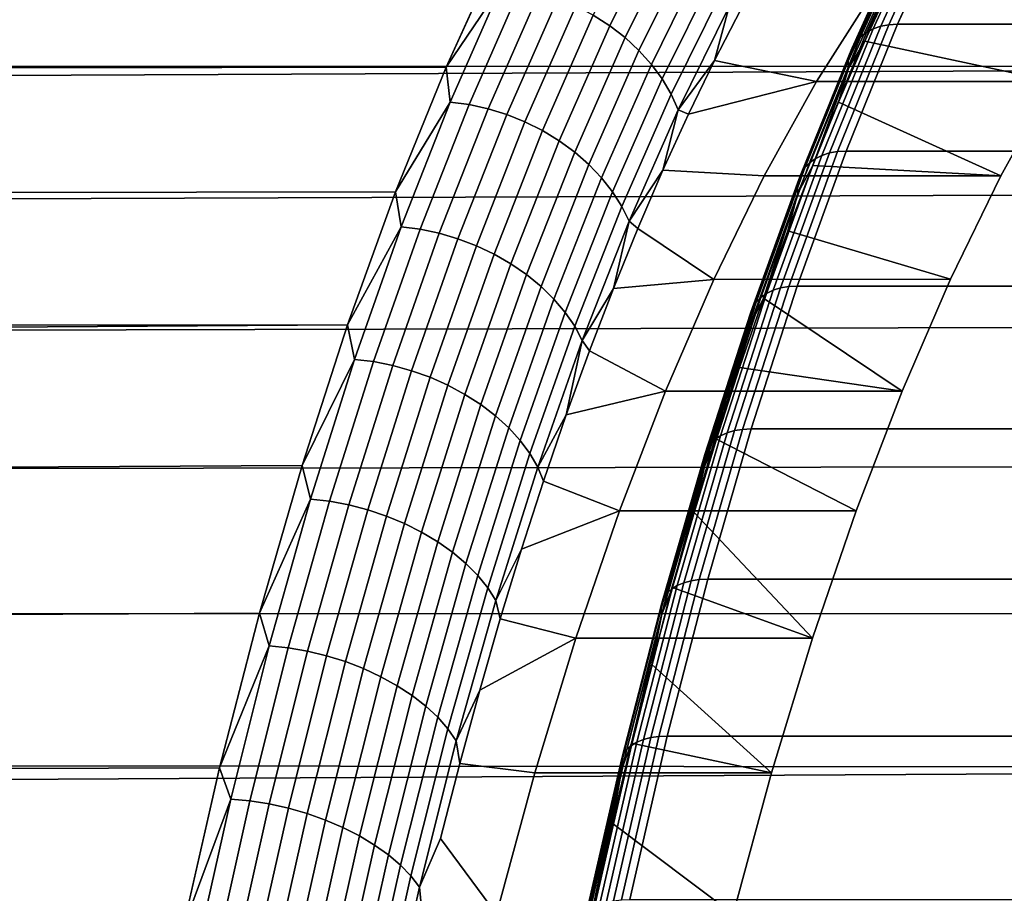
# Model space of a CAD drawing. Header units: metres. Extents: x -22 to 244, y -22 to 22.
# Tile 124 of 146: x 103.32 to 107.82, y 8.54 to 12.53. Entities that reach past the tile are written whole.
import ezdxf

# ---------------------------------------------------------------- set-up
doc = ezdxf.new("R2010")
doc.units = ezdxf.units.M
doc.layers.add('solid_10_151_113_XXX', color=7, linetype='CONTINUOUS')

msp = doc.modelspace()

# ---------------------------------------------------------------- linework, layer by layer
at = {"layer": 'solid_10_151_113_XXX'}
for points in [[(106.182983, 13.039585, 179.648819), (105.941727, 12.550482, 180.311661), (106.0168, 12.502305, 180.3013), (106.257133, 12.989531, 179.641006)], [(107.254295, 12.499878, 181.580872), (107.499374, 13.039142, 180.907532), (107.464592, 13.026965, 180.885681), (107.219742, 12.488205, 181.558395)], [(107.291718, 12.506959, 181.60051), (107.536934, 13.046528, 180.926788), (107.499374, 13.039142, 180.907532), (107.254295, 12.499878, 181.580872)], [(107.536934, 13.046528, 180.926788), (107.291718, 12.506959, 181.60051), (107.330841, 12.509304, 181.61673), (107.576103, 13.048974, 180.942886)], [(234.810516, 13.049058, 227.252304), (107.576103, 13.048974, 180.942886), (107.330841, 12.509304, 181.61673), (234.565262, 12.509411, 227.926132)], [(107.188759, 12.472178, 181.533508), (107.433289, 13.010247, 180.861664), (107.406113, 12.989328, 180.835983), (107.161972, 12.452125, 181.506744)], [(107.219742, 12.488205, 181.558395), (107.464592, 13.026965, 180.885681), (107.433289, 13.010247, 180.861664), (107.188759, 12.472178, 181.533508)], [(106.257133, 12.989531, 179.641006), (106.0168, 12.502305, 180.3013), (106.086624, 12.44838, 180.284531), (106.32592, 12.933504, 179.62709)], [(107.139946, 12.428452, 181.478638), (107.383621, 12.964635, 180.809143), (107.366264, 12.936671, 180.781708), (107.123108, 12.401646, 181.449768)], [(107.161972, 12.452125, 181.506744), (107.406113, 12.989328, 180.835983), (107.383621, 12.964635, 180.809143), (107.139946, 12.428452, 181.478638)], [(106.32592, 12.933504, 179.62709), (106.086624, 12.44838, 180.284531), (106.150322, 12.389387, 180.261581), (106.388481, 12.872212, 179.607239)], [(107.111824, 12.372251, 181.4207), (107.354393, 12.906008, 180.754242), (107.348259, 12.87327, 180.727295), (107.1063, 12.340867, 181.392059)], [(107.123108, 12.401646, 181.449768), (107.366264, 12.936671, 180.781708), (107.354393, 12.906008, 180.754242), (107.111824, 12.372251, 181.4207)], [(106.388481, 12.872212, 179.607239), (106.150322, 12.389387, 180.261581), (106.207085, 12.326071, 180.232712), (106.444031, 12.806428, 179.581726)], [(107.1063, 12.340867, 181.392059), (107.348259, 12.87327, 180.727295), (107.347984, 12.839126, 180.701401), (107.106667, 12.308134, 181.364426)], [(111.745674, 12.845069, 162.908524), (111.987099, 12.313829, 162.245209), (17.596792, 12.353255, 127.942764), (17.289917, 12.779233, 128.431442)], [(105.511261, 12.845069, 180.037415), (17.406691, 12.619711, 148.299377), (17.754063, 12.126139, 149.093216), (105.269836, 12.313829, 180.700729)], [(105.522362, 12.686844, 180.265686), (105.511261, 12.845069, 180.037415), (105.269836, 12.313829, 180.700729)], [(107.106667, 12.308134, 181.364426), (107.347984, 12.839126, 180.701401), (107.181641, 12.432367, 181.149506)], [(107.347984, 12.839126, 180.701401), (107.30442, 12.70113, 180.812164), (107.181641, 12.432367, 181.149506)], [(106.444031, 12.806428, 179.581726), (106.207085, 12.326071, 180.232712), (106.25621, 12.259227, 180.198303), (106.491867, 12.736979, 179.550842)], [(106.491867, 12.736979, 179.550842), (106.25621, 12.259227, 180.198303), (106.297058, 12.189698, 180.158798), (106.53138, 12.664742, 179.514999)], [(105.522362, 12.686844, 180.265686), (105.269836, 12.313829, 180.700729), (105.28817, 12.153897, 180.909119)], [(105.522362, 12.686844, 180.265686), (105.28817, 12.153897, 180.909119), (105.374626, 12.142373, 180.930481), (105.608597, 12.674815, 180.287659)], [(107.30442, 12.70113, 180.812164), (108.289909, 12.638814, 178.104568), (108.042244, 12.248368, 178.785019), (107.181641, 12.432367, 181.149506)], [(105.608597, 12.674815, 180.287659), (105.374626, 12.142373, 180.930481), (105.461128, 12.123261, 180.945221), (105.694733, 12.654865, 180.303406)], [(105.694733, 12.654865, 180.303406), (105.461128, 12.123261, 180.945221), (105.546577, 12.096803, 180.953125), (105.779671, 12.627246, 180.312714)], [(106.53138, 12.664742, 179.514999), (106.297058, 12.189698, 180.158798), (106.329132, 12.118362, 180.11467), (106.56208, 12.590625, 179.474655)], [(106.961578, 12.248344, 178.391739), (107.20919, 12.638702, 177.711456), (106.61731, 12.579548, 179.337616), (106.495621, 12.343819, 179.671967)], [(108.289909, 12.638814, 178.104568), (107.20919, 12.638702, 177.711456), (106.961578, 12.248344, 178.391739), (108.042244, 12.248368, 178.785019)], [(105.779671, 12.627246, 180.312714), (105.546577, 12.096803, 180.953125), (105.629906, 12.063329, 180.954117), (105.86235, 12.592304, 180.315475)], [(105.86235, 12.592304, 180.315475), (105.629906, 12.063329, 180.954117), (105.710052, 12.023263, 180.948181), (105.941727, 12.550482, 180.311661)], [(106.56208, 12.590625, 179.474655), (106.329132, 12.118362, 180.11467), (106.495621, 12.343819, 179.671967)], [(106.56208, 12.590625, 179.474655), (106.495621, 12.343819, 179.671967), (106.61731, 12.579548, 179.337616)], [(105.941727, 12.550482, 180.311661), (105.710052, 12.023263, 180.948181), (105.786018, 11.97711, 180.935379), (106.0168, 12.502305, 180.3013)], [(106.0168, 12.502305, 180.3013), (105.786018, 11.97711, 180.935379), (105.856834, 11.92545, 180.915878), (106.086624, 12.44838, 180.284531)], [(107.019943, 11.921286, 182.224747), (107.254295, 12.499878, 181.580872), (107.219742, 12.488205, 181.558395), (106.985611, 11.910152, 182.20166)], [(107.057236, 11.928039, 182.244736), (107.291718, 12.506959, 181.60051), (107.254295, 12.499878, 181.580872), (107.019943, 11.921286, 182.224747)], [(107.291718, 12.506959, 181.60051), (107.057236, 11.928039, 182.244736), (107.096313, 11.930275, 182.261093), (107.330841, 12.509304, 181.61673)], [(234.565262, 12.509411, 227.926132), (107.330841, 12.509304, 181.61673), (107.096313, 11.930275, 182.261093), (234.330734, 11.930378, 228.570511)], [(106.954926, 11.894868, 182.175964), (107.188759, 12.472178, 181.533508), (107.161972, 12.452125, 181.506744), (106.92852, 11.875742, 182.148163)], [(106.985611, 11.910152, 182.20166), (107.219742, 12.488205, 181.558395), (107.188759, 12.472178, 181.533508), (106.954926, 11.894868, 182.175964)], [(106.086624, 12.44838, 180.284531), (105.856834, 11.92545, 180.915878), (105.921623, 11.868937, 180.889923), (106.150322, 12.389387, 180.261581)], [(106.906937, 11.853166, 182.118835), (107.139946, 12.428452, 181.478638), (107.123108, 12.401646, 181.449768), (106.890602, 11.8276, 182.088577)], [(106.92852, 11.875742, 182.148163), (107.161972, 12.452125, 181.506744), (107.139946, 12.428452, 181.478638), (106.906937, 11.853166, 182.118835)], [(107.181641, 12.432367, 181.149506), (108.042244, 12.248368, 178.785019), (107.80275, 11.816455, 179.443039), (107.061546, 12.153487, 181.479462)], [(107.106667, 12.308134, 181.364426), (107.181641, 12.432367, 181.149506), (107.061546, 12.153487, 181.479462)], [(106.150322, 12.389387, 180.261581), (105.921623, 11.868937, 180.889923), (105.979553, 11.808279, 180.857849), (106.207085, 12.326071, 180.232712)], [(106.879868, 11.799565, 182.057999), (107.111824, 12.372251, 181.4207), (107.1063, 12.340867, 181.392059), (106.874931, 11.769634, 182.02774)], [(106.890602, 11.8276, 182.088577), (107.123108, 12.401646, 181.449768), (107.111824, 12.372251, 181.4207), (106.879868, 11.799565, 182.057999)], [(111.987099, 12.313829, 162.245209), (17.909569, 11.895265, 127.468445), (17.596792, 12.353255, 127.942764)], [(106.207085, 12.326071, 180.232712), (105.979553, 11.808279, 180.857849), (106.029907, 11.744243, 180.820053), (106.25621, 12.259227, 180.198303)], [(106.329132, 12.118362, 180.11467), (106.376274, 12.098022, 179.999863), (106.495621, 12.343819, 179.671967)], [(106.961578, 12.248344, 178.391739), (106.495621, 12.343819, 179.671967), (106.376274, 12.098022, 179.999863)], [(106.874931, 11.769634, 182.02774), (107.1063, 12.340867, 181.392059), (107.106667, 12.308134, 181.364426), (106.875916, 11.738417, 181.998413)], [(105.269836, 12.313829, 180.700729), (17.754063, 12.126139, 149.093216), (18.098461, 11.605848, 149.853363), (105.038971, 11.743847, 181.335022)], [(111.987099, 12.313829, 162.245209), (112.217964, 11.743847, 161.610916), (18.224203, 11.407384, 127.011818), (17.909569, 11.895265, 127.468445)], [(105.28817, 12.153897, 180.909119), (105.269836, 12.313829, 180.700729), (105.038971, 11.743847, 181.335022)], [(106.875916, 11.738417, 181.998413), (107.106667, 12.308134, 181.364426), (106.944229, 11.864707, 181.801788)], [(107.106667, 12.308134, 181.364426), (107.061546, 12.153487, 181.479462), (106.944229, 11.864707, 181.801788)], [(106.25621, 12.259227, 180.198303), (106.029907, 11.744243, 180.820053), (106.072044, 11.677635, 180.777023), (106.297058, 12.189698, 180.158798)], [(106.722176, 11.816595, 179.0495), (106.961578, 12.248344, 178.391739), (106.376274, 12.098022, 179.999863), (106.259384, 11.84238, 180.321014)], [(107.80275, 11.816455, 179.443039), (108.042244, 12.248368, 178.785019), (106.961578, 12.248344, 178.391739), (106.722176, 11.816595, 179.0495)], [(106.297058, 12.189698, 180.158798), (106.072044, 11.677635, 180.777023), (106.105438, 11.609296, 180.729279), (106.329132, 12.118362, 180.11467)], [(105.28817, 12.153897, 180.909119), (105.038971, 11.743847, 181.335022), (105.064377, 11.584039, 181.523987)], [(105.28817, 12.153897, 180.909119), (105.064377, 11.584039, 181.523987), (105.151047, 11.573056, 181.544769), (105.374626, 12.142373, 180.930481)], [(105.374626, 12.142373, 180.930481), (105.151047, 11.573056, 181.544769), (105.2379, 11.55484, 181.558533), (105.461128, 12.123261, 180.945221)], [(106.944229, 11.864707, 181.801788), (107.061546, 12.153487, 181.479462), (107.80275, 11.816455, 179.443039)], [(105.461128, 12.123261, 180.945221), (105.2379, 11.55484, 181.558533), (105.323837, 11.529621, 181.565109), (105.546577, 12.096803, 180.953125)], [(105.546577, 12.096803, 180.953125), (105.323837, 11.529621, 181.565109), (105.407776, 11.497718, 181.564407), (105.629906, 12.063329, 180.954117)], [(106.329132, 12.118362, 180.11467), (106.105438, 11.609296, 180.729279), (106.259384, 11.84238, 180.321014)], [(106.329132, 12.118362, 180.11467), (106.259384, 11.84238, 180.321014), (106.376274, 12.098022, 179.999863)], [(105.629906, 12.063329, 180.954117), (105.407776, 11.497718, 181.564407), (105.488663, 11.45953, 181.556442), (105.710052, 12.023263, 180.948181)], [(105.710052, 12.023263, 180.948181), (105.488663, 11.45953, 181.556442), (105.565475, 11.415541, 181.541306), (105.786018, 11.97711, 180.935379)], [(105.786018, 11.97711, 180.935379), (105.565475, 11.415541, 181.541306), (105.637245, 11.366303, 181.519196), (105.856834, 11.92545, 180.915878)], [(105.856834, 11.92545, 180.915878), (105.637245, 11.366303, 181.519196), (105.703072, 11.312439, 181.490387), (105.921623, 11.868937, 180.889923)], [(106.797058, 11.305183, 182.837112), (107.019943, 11.921286, 182.224747), (106.985611, 11.910152, 182.20166), (106.762932, 11.294626, 182.813461)], [(106.834221, 11.311588, 182.857452), (107.057236, 11.928039, 182.244736), (107.019943, 11.921286, 182.224747), (106.797058, 11.305183, 182.837112)], [(107.057236, 11.928039, 182.244736), (106.834221, 11.311588, 182.857452), (106.87326, 11.313708, 182.873917), (107.096313, 11.930275, 182.261093)], [(234.330734, 11.930378, 228.570511), (107.096313, 11.930275, 182.261093), (106.87326, 11.313708, 182.873917), (234.107681, 11.313816, 229.18335)], [(106.70649, 11.261994, 182.758194), (106.92852, 11.875742, 182.148163), (106.906937, 11.853166, 182.118835), (106.685326, 11.240585, 182.727707)], [(106.732536, 11.280131, 182.786972), (106.954926, 11.894868, 182.175964), (106.92852, 11.875742, 182.148163), (106.70649, 11.261994, 182.758194)], [(106.762932, 11.294626, 182.813461), (106.985611, 11.910152, 182.20166), (106.954926, 11.894868, 182.175964), (106.732536, 11.280131, 182.786972)], [(105.921623, 11.868937, 180.889923), (105.703072, 11.312439, 181.490387), (105.762123, 11.254626, 181.455246), (105.979553, 11.808279, 180.857849)], [(106.105438, 11.609296, 180.729279), (106.145012, 11.577022, 180.635254), (106.259384, 11.84238, 180.321014)], [(106.491539, 11.344425, 179.683167), (106.722176, 11.816595, 179.0495), (106.259384, 11.84238, 180.321014), (106.145012, 11.577022, 180.635254)], [(106.669472, 11.21634, 182.696136), (106.890602, 11.8276, 182.088577), (106.879868, 11.799565, 182.057999), (106.659256, 11.189754, 182.664124)], [(106.685326, 11.240585, 182.727707), (106.906937, 11.853166, 182.118835), (106.890602, 11.8276, 182.088577), (106.669472, 11.21634, 182.696136)], [(106.944229, 11.864707, 181.801788), (107.80275, 11.816455, 179.443039), (107.572258, 11.344587, 180.076294), (106.829773, 11.566221, 182.116257)], [(106.875916, 11.738417, 181.998413), (106.944229, 11.864707, 181.801788), (106.829773, 11.566221, 182.116257)], [(105.979553, 11.808279, 180.857849), (105.762123, 11.254626, 181.455246), (105.81366, 11.193592, 181.4142), (106.029907, 11.744243, 180.820053)], [(107.572258, 11.344587, 180.076294), (107.80275, 11.816455, 179.443039), (106.722176, 11.816595, 179.0495), (106.491539, 11.344425, 179.683167)], [(106.659256, 11.189754, 182.664124), (106.879868, 11.799565, 182.057999), (106.874931, 11.769634, 182.02774), (106.654884, 11.16137, 182.632324)], [(105.038971, 11.743847, 181.335022), (18.098461, 11.605848, 149.853363), (18.432678, 11.067357, 150.56958), (104.819405, 11.136913, 181.938278)], [(112.217964, 11.743847, 161.610916), (112.437531, 11.136913, 161.00766), (18.536657, 10.892305, 126.575836), (18.224203, 11.407384, 127.011818)], [(105.064377, 11.584039, 181.523987), (105.038971, 11.743847, 181.335022), (104.819405, 11.136913, 181.938278)], [(106.029907, 11.744243, 180.820053), (105.81366, 11.193592, 181.4142), (105.857018, 11.130108, 181.367798), (106.072044, 11.677635, 180.777023)], [(106.654884, 11.16137, 182.632324), (106.874931, 11.769634, 182.02774), (106.875916, 11.738417, 181.998413), (106.656448, 11.131766, 182.601395)], [(106.656448, 11.131766, 182.601395), (106.875916, 11.738417, 181.998413), (106.718277, 11.258309, 182.422592)], [(106.875916, 11.738417, 181.998413), (106.829773, 11.566221, 182.116257), (106.718277, 11.258309, 182.422592)], [(106.072044, 11.677635, 180.777023), (105.857018, 11.130108, 181.367798), (105.89167, 11.064973, 181.316589), (106.105438, 11.609296, 180.729279)], [(106.105438, 11.609296, 180.729279), (105.89167, 11.064973, 181.316589), (106.033287, 11.302257, 180.942215)], [(106.105438, 11.609296, 180.729279), (106.033287, 11.302257, 180.942215), (106.145012, 11.577022, 180.635254)], [(105.064377, 11.584039, 181.523987), (104.819405, 11.136913, 181.938278), (104.851662, 10.979001, 182.108429)], [(105.064377, 11.584039, 181.523987), (104.851662, 10.979001, 182.108429), (104.93853, 10.968592, 182.128662), (105.151047, 11.573056, 181.544769)], [(105.151047, 11.573056, 181.544769), (104.93853, 10.968592, 182.128662), (105.025719, 10.951327, 182.14151), (105.2379, 11.55484, 181.558533)], [(105.2379, 11.55484, 181.558533), (105.025719, 10.951327, 182.14151), (105.112114, 10.927425, 182.146805), (105.323837, 11.529621, 181.565109)], [(106.491539, 11.344425, 179.683167), (106.145012, 11.577022, 180.635254), (106.033287, 11.302257, 180.942215)], [(106.829773, 11.566221, 182.116257), (107.572258, 11.344587, 180.076294), (107.35154, 10.834315, 180.682709), (106.718277, 11.258309, 182.422592)], [(105.323837, 11.529621, 181.565109), (105.112114, 10.927425, 182.146805), (105.19664, 10.897188, 182.144501), (105.407776, 11.497718, 181.564407)], [(105.407776, 11.497718, 181.564407), (105.19664, 10.897188, 182.144501), (105.278229, 10.860995, 182.134598), (105.488663, 11.45953, 181.556442)], [(105.488663, 11.45953, 181.556442), (105.278229, 10.860995, 182.134598), (105.35585, 10.819304, 182.117249), (105.565475, 11.415541, 181.541306)], [(105.565475, 11.415541, 181.541306), (105.35585, 10.819304, 182.117249), (105.428528, 10.772637, 182.092651), (105.637245, 11.366303, 181.519196)], [(105.637245, 11.366303, 181.519196), (105.428528, 10.772637, 182.092651), (105.495346, 10.721586, 182.061111), (105.703072, 11.312439, 181.490387)], [(106.270897, 10.834332, 180.289368), (106.491539, 11.344425, 179.683167), (106.033287, 11.302257, 180.942215), (105.924286, 11.018252, 181.241699)], [(107.35154, 10.834315, 180.682709), (107.572258, 11.344587, 180.076294), (106.491539, 11.344425, 179.683167), (106.270897, 10.834332, 180.289368)], [(105.703072, 11.312439, 181.490387), (105.495346, 10.721586, 182.061111), (105.555458, 10.666793, 182.023056), (105.762123, 11.254626, 181.455246)], [(105.89167, 11.064973, 181.316589), (105.924286, 11.018252, 181.241699), (106.033287, 11.302257, 180.942215)], [(106.552414, 10.643563, 183.391861), (106.762932, 11.294626, 182.813461), (106.732536, 11.280131, 182.786972), (106.522285, 10.629904, 183.364639)], [(106.586342, 10.653512, 183.416061), (106.797058, 11.305183, 182.837112), (106.762932, 11.294626, 182.813461), (106.552414, 10.643563, 183.391861)], [(106.623383, 10.659547, 183.436737), (106.834221, 11.311588, 182.857452), (106.797058, 11.305183, 182.837112), (106.586342, 10.653512, 183.416061)], [(106.834221, 11.311588, 182.857452), (106.623383, 10.659547, 183.436737), (106.662384, 10.661546, 183.453308), (106.87326, 11.313708, 182.873917)], [(234.107681, 11.313816, 229.18335), (106.87326, 11.313708, 182.873917), (106.662384, 10.661546, 183.453308), (233.89682, 10.661752, 229.762665)], [(105.762123, 11.254626, 181.455246), (105.555458, 10.666793, 182.023056), (105.608109, 10.608948, 181.978943), (105.81366, 11.193592, 181.4142)], [(106.475807, 10.592637, 183.303345), (106.685326, 11.240585, 182.727707), (106.669472, 11.21634, 182.696136), (106.460411, 10.56979, 183.270523)], [(106.496574, 10.612812, 183.33493), (106.70649, 11.261994, 182.758194), (106.685326, 11.240585, 182.727707), (106.475807, 10.592637, 183.303345)], [(106.522285, 10.629904, 183.364639), (106.732536, 11.280131, 182.786972), (106.70649, 11.261994, 182.758194), (106.496574, 10.612812, 183.33493)], [(106.609848, 10.941236, 182.720505), (106.718277, 11.258309, 182.422592), (107.35154, 10.834315, 180.682709)], [(106.656448, 11.131766, 182.601395), (106.718277, 11.258309, 182.422592), (106.609848, 10.941236, 182.720505)], [(106.460411, 10.56979, 183.270523), (106.669472, 11.21634, 182.696136), (106.659256, 11.189754, 182.664124), (106.450691, 10.544736, 183.237152)], [(105.81366, 11.193592, 181.4142), (105.608109, 10.608948, 181.978943), (105.652641, 10.548779, 181.929337), (105.857018, 11.130108, 181.367798)], [(106.450691, 10.544736, 183.237152), (106.659256, 11.189754, 182.664124), (106.654884, 11.16137, 182.632324), (106.446846, 10.517988, 183.203903)], [(106.446846, 10.517988, 183.203903), (106.654884, 11.16137, 182.632324), (106.656448, 11.131766, 182.601395), (106.448959, 10.49009, 183.171463)], [(104.819405, 11.136913, 181.938278), (18.432678, 11.067357, 150.56958), (18.752613, 10.516153, 151.238159)], [(112.437531, 11.136913, 161.00766), (112.645111, 10.494939, 160.437332), (18.843489, 10.352435, 126.16246), (18.536657, 10.892305, 126.575836)], [(104.819405, 11.136913, 181.938278), (18.752613, 10.516153, 151.238159), (19.056334, 9.955208, 151.859375), (104.611824, 10.494939, 182.508606)], [(104.851662, 10.979001, 182.108429), (104.819405, 11.136913, 181.938278), (104.611824, 10.494939, 182.508606)], [(105.857018, 11.130108, 181.367798), (105.652641, 10.548779, 181.929337), (105.688484, 10.487045, 181.874847), (105.89167, 11.064973, 181.316589)], [(106.448959, 10.49009, 183.171463), (106.656448, 11.131766, 182.601395), (106.504547, 10.61521, 183.009811)], [(106.656448, 11.131766, 182.601395), (106.609848, 10.941236, 182.720505), (106.504547, 10.61521, 183.009811)], [(105.89167, 11.064973, 181.316589), (105.688484, 10.487045, 181.874847), (105.818085, 10.725218, 181.533478)], [(105.89167, 11.064973, 181.316589), (105.818085, 10.725218, 181.533478), (105.924286, 11.018252, 181.241699)], [(106.270897, 10.834332, 180.289368), (105.924286, 11.018252, 181.241699), (105.818085, 10.725218, 181.533478)], [(104.851662, 10.979001, 182.108429), (104.611824, 10.494939, 182.508606), (104.650665, 10.340619, 182.66066)], [(104.851662, 10.979001, 182.108429), (104.650665, 10.340619, 182.66066), (104.737724, 10.330815, 182.680359), (104.93853, 10.968592, 182.128662)], [(104.93853, 10.968592, 182.128662), (104.737724, 10.330815, 182.680359), (104.825226, 10.314555, 182.692337), (105.025719, 10.951327, 182.14151)], [(105.025719, 10.951327, 182.14151), (104.825226, 10.314555, 182.692337), (104.912064, 10.292044, 182.696442), (105.112114, 10.927425, 182.146805)], [(105.112114, 10.927425, 182.146805), (104.912064, 10.292044, 182.696442), (104.997147, 10.263564, 182.692612), (105.19664, 10.897188, 182.144501)], [(106.609848, 10.941236, 182.720505), (107.35154, 10.834315, 180.682709), (107.141335, 10.287373, 181.260239), (106.504547, 10.61521, 183.009811)], [(105.19664, 10.897188, 182.144501), (104.997147, 10.263564, 182.692612), (105.079399, 10.229475, 182.680893), (105.278229, 10.860995, 182.134598)], [(105.278229, 10.860995, 182.134598), (105.079399, 10.229475, 182.680893), (105.157784, 10.190207, 182.661438), (105.35585, 10.819304, 182.117249)], [(105.35585, 10.819304, 182.117249), (105.157784, 10.190207, 182.661438), (105.231308, 10.146255, 182.634491), (105.428528, 10.772637, 182.092651)], [(106.06076, 10.287563, 180.86673), (106.270897, 10.834332, 180.289368), (105.818085, 10.725218, 181.533478), (105.714798, 10.423474, 181.817245)], [(107.141335, 10.287373, 181.260239), (107.35154, 10.834315, 180.682709), (106.270897, 10.834332, 180.289368), (106.06076, 10.287563, 180.86673)], [(105.428528, 10.772637, 182.092651), (105.231308, 10.146255, 182.634491), (105.299065, 10.098173, 182.600403), (105.495346, 10.721586, 182.061111)], [(105.495346, 10.721586, 182.061111), (105.299065, 10.098173, 182.600403), (105.360176, 10.046565, 182.559586), (105.555458, 10.666793, 182.023056)], [(105.688484, 10.487045, 181.874847), (105.714798, 10.423474, 181.817245), (105.818085, 10.725218, 181.533478)], [(105.555458, 10.666793, 182.023056), (105.360176, 10.046565, 182.559586), (105.413887, 9.992084, 182.512558), (105.608109, 10.608948, 181.978943)], [(106.425385, 9.973967, 183.980743), (106.623383, 10.659547, 183.436737), (106.586342, 10.653512, 183.416061), (106.388451, 9.96832, 183.959763)], [(106.623383, 10.659547, 183.436737), (106.425385, 9.973967, 183.980743), (106.46434, 9.975837, 183.997421), (106.662384, 10.661546, 183.453308)], [(233.89682, 10.661752, 229.762665), (106.662384, 10.661546, 183.453308), (106.46434, 9.975837, 183.997421), (233.698792, 9.976075, 230.306763)], [(106.299438, 9.930238, 183.876541), (106.496574, 10.612812, 183.33493), (106.475807, 10.592637, 183.303345), (106.279045, 9.911361, 183.843933)], [(106.324829, 9.94623, 183.907135), (106.522285, 10.629904, 183.364639), (106.496574, 10.612812, 183.33493), (106.299438, 9.930238, 183.876541)], [(106.354706, 9.959011, 183.935059), (106.552414, 10.643563, 183.391861), (106.522285, 10.629904, 183.364639), (106.324829, 9.94623, 183.907135)], [(106.388451, 9.96832, 183.959763), (106.586342, 10.653512, 183.416061), (106.552414, 10.643563, 183.391861), (106.354706, 9.959011, 183.935059)], [(106.504547, 10.61521, 183.009811), (107.141335, 10.287373, 181.260239), (106.942383, 9.705659, 181.80687), (106.402466, 10.28051, 183.290268)], [(106.448959, 10.49009, 183.171463), (106.504547, 10.61521, 183.009811), (106.402466, 10.28051, 183.290268)], [(105.608109, 10.608948, 181.978943), (105.413887, 9.992084, 182.512558), (105.459518, 9.935413, 182.459915), (105.652641, 10.548779, 181.929337)], [(106.264069, 9.889982, 183.809952), (106.460411, 10.56979, 183.270523), (106.450691, 10.544736, 183.237152), (106.254814, 9.866541, 183.775299)], [(106.279045, 9.911361, 183.843933), (106.475807, 10.592637, 183.303345), (106.460411, 10.56979, 183.270523), (106.264069, 9.889982, 183.809952)], [(105.652641, 10.548779, 181.929337), (105.459518, 9.935413, 182.459915), (105.49649, 9.877269, 182.402328), (105.688484, 10.487045, 181.874847)], [(106.254814, 9.866541, 183.775299), (106.450691, 10.544736, 183.237152), (106.446846, 10.517988, 183.203903), (106.251472, 9.841513, 183.740692)], [(112.645111, 10.494939, 160.437332), (112.840057, 9.819945, 159.901718), (19.141912, 9.789647, 125.772758), (18.843489, 10.352435, 126.16246)], [(104.611824, 10.494939, 182.508606), (19.056334, 9.955208, 151.859375), (19.342197, 9.387727, 152.433472), (104.416878, 9.819945, 183.04422)], [(104.650665, 10.340619, 182.66066), (104.611824, 10.494939, 182.508606), (104.416878, 9.819945, 183.04422)], [(105.688484, 10.487045, 181.874847), (105.49649, 9.877269, 182.402328), (105.614479, 10.113162, 182.092865), (105.714798, 10.423474, 181.817245)], [(106.251472, 9.841513, 183.740692), (106.446846, 10.517988, 183.203903), (106.448959, 10.49009, 183.171463), (106.254105, 9.81541, 183.706818)], [(106.254105, 9.81541, 183.706818), (106.448959, 10.49009, 183.171463), (106.303711, 9.93746, 183.5616)], [(106.448959, 10.49009, 183.171463), (106.402466, 10.28051, 183.290268), (106.303711, 9.93746, 183.5616)], [(106.06076, 10.287563, 180.86673), (105.714798, 10.423474, 181.817245), (105.614479, 10.113162, 182.092865)], [(104.650665, 10.340619, 182.66066), (104.416878, 9.819945, 183.04422), (104.461998, 9.670835, 183.179001)], [(104.650665, 10.340619, 182.66066), (104.461998, 9.670835, 183.179001), (104.54924, 9.661665, 183.198212), (104.737724, 10.330815, 182.680359)], [(104.737724, 10.330815, 182.680359), (104.54924, 9.661665, 183.198212), (104.637039, 9.646458, 183.209381), (104.825226, 10.314555, 182.692337)], [(104.825226, 10.314555, 182.692337), (104.637039, 9.646458, 183.209381), (104.724289, 9.625404, 183.212357), (104.912064, 10.292044, 182.696442)], [(104.912064, 10.292044, 182.696442), (104.724289, 9.625404, 183.212357), (104.809891, 9.598769, 183.207092), (104.997147, 10.263564, 182.692612)], [(104.997147, 10.263564, 182.692612), (104.809891, 9.598769, 183.207092), (104.892761, 9.566889, 183.193665), (105.079399, 10.229475, 182.680893)], [(105.861679, 9.705498, 181.413696), (106.06076, 10.287563, 180.86673), (105.614479, 10.113162, 182.092865), (105.517242, 9.794613, 182.360031)], [(106.942383, 9.705659, 181.80687), (107.141335, 10.287373, 181.260239), (106.06076, 10.287563, 180.86673), (105.861679, 9.705498, 181.413696)], [(106.303711, 9.93746, 183.5616), (106.402466, 10.28051, 183.290268), (106.942383, 9.705659, 181.80687)], [(105.079399, 10.229475, 182.680893), (104.892761, 9.566889, 183.193665), (104.971863, 9.530165, 183.172241), (105.157784, 10.190207, 182.661438)], [(105.157784, 10.190207, 182.661438), (104.971863, 9.530165, 183.172241), (105.046196, 9.489059, 183.143097), (105.231308, 10.146255, 182.634491)], [(105.231308, 10.146255, 182.634491), (105.046196, 9.489059, 183.143097), (105.114822, 9.444092, 183.106598), (105.299065, 10.098173, 182.600403)], [(105.299065, 10.098173, 182.600403), (105.114822, 9.444092, 183.106598), (105.17688, 9.395826, 183.063187), (105.360176, 10.046565, 182.559586)], [(105.49649, 9.877269, 182.402328), (105.517242, 9.794613, 182.360031), (105.614479, 10.113162, 182.092865)], [(105.360176, 10.046565, 182.559586), (105.17688, 9.395826, 183.063187), (105.231583, 9.344873, 183.013428), (105.413887, 9.992084, 182.512558)], [(105.413887, 9.992084, 182.512558), (105.231583, 9.344873, 183.013428), (105.278252, 9.291874, 182.957962), (105.459518, 9.935413, 182.459915)], [(106.1408, 9.231262, 184.41275), (106.324829, 9.94623, 183.907135), (106.299438, 9.930238, 183.876541), (106.115707, 9.216419, 184.381348)], [(106.170441, 9.243125, 184.44133), (106.354706, 9.959011, 183.935059), (106.324829, 9.94623, 183.907135), (106.1408, 9.231262, 184.41275)], [(106.20401, 9.251764, 184.466507), (106.388451, 9.96832, 183.959763), (106.354706, 9.959011, 183.935059), (106.170441, 9.243125, 184.44133)], [(106.240837, 9.257006, 184.487762), (106.425385, 9.973967, 183.980743), (106.388451, 9.96832, 183.959763), (106.20401, 9.251764, 184.466507)], [(106.303711, 9.93746, 183.5616), (106.942383, 9.705659, 181.80687), (106.75531, 9.091063, 182.320831), (106.208344, 9.586293, 183.823608)], [(106.254105, 9.81541, 183.706818), (106.303711, 9.93746, 183.5616), (106.208344, 9.586293, 183.823608)], [(106.425385, 9.973967, 183.980743), (106.240837, 9.257006, 184.487762), (106.279762, 9.25874, 184.504532), (106.46434, 9.975837, 183.997421)], [(233.698792, 9.976075, 230.306763), (106.46434, 9.975837, 183.997421), (106.279762, 9.25874, 184.504532), (233.51416, 9.258834, 230.814011)], [(105.459518, 9.935413, 182.459915), (105.278252, 9.291874, 182.957962), (105.316284, 9.237496, 182.897446), (105.49649, 9.877269, 182.402328)], [(106.095665, 9.198899, 184.347778), (106.279045, 9.911361, 183.843933), (106.264069, 9.889982, 183.809952), (106.081085, 9.179058, 184.312714)], [(106.115707, 9.216419, 184.381348), (106.299438, 9.930238, 183.876541), (106.279045, 9.911361, 183.843933), (106.095665, 9.198899, 184.347778)], [(105.49649, 9.877269, 182.402328), (105.316284, 9.237496, 182.897446), (105.423149, 9.468073, 182.618546), (105.517242, 9.794613, 182.360031)], [(106.072258, 9.157301, 184.276871), (106.254814, 9.866541, 183.775299), (106.251472, 9.841513, 183.740692), (106.069382, 9.134072, 184.240982)], [(106.081085, 9.179058, 184.312714), (106.264069, 9.889982, 183.809952), (106.254814, 9.866541, 183.775299), (106.072258, 9.157301, 184.276871)], [(112.840057, 9.819945, 159.901718), (113.021751, 9.114055, 159.402527), (19.42897, 9.206799, 125.408119), (19.141912, 9.789647, 125.772758)], [(104.416878, 9.819945, 183.04422), (19.342197, 9.387727, 152.433472), (19.609068, 8.816715, 152.961075), (104.235184, 9.114055, 183.543411)], [(104.461998, 9.670835, 183.179001), (104.416878, 9.819945, 183.04422), (104.235184, 9.114055, 183.543411)], [(106.069382, 9.134072, 184.240982), (106.251472, 9.841513, 183.740692), (106.254105, 9.81541, 183.706818), (106.072495, 9.109845, 184.20578)], [(106.072495, 9.109845, 184.20578), (106.254105, 9.81541, 183.706818), (106.11644, 9.227275, 184.076126)], [(106.254105, 9.81541, 183.706818), (106.208344, 9.586293, 183.823608), (106.11644, 9.227275, 184.076126)], [(105.861679, 9.705498, 181.413696), (105.517242, 9.794613, 182.360031), (105.423149, 9.468073, 182.618546)], [(104.461998, 9.670835, 183.179001), (104.235184, 9.114055, 183.543411), (104.286247, 8.971679, 183.66188)], [(104.461998, 9.670835, 183.179001), (104.286247, 8.971679, 183.66188), (104.37365, 8.963173, 183.680649), (104.54924, 9.661665, 183.198212)], [(105.674675, 9.091089, 181.92749), (105.861679, 9.705498, 181.413696), (105.423149, 9.468073, 182.618546), (105.332268, 9.133734, 182.868256)], [(106.75531, 9.091063, 182.320831), (106.942383, 9.705659, 181.80687), (105.861679, 9.705498, 181.413696), (105.674675, 9.091089, 181.92749)], [(104.54924, 9.661665, 183.198212), (104.37365, 8.963173, 183.680649), (104.461723, 8.949065, 183.691055), (104.637039, 9.646458, 183.209381)], [(104.637039, 9.646458, 183.209381), (104.461723, 8.949065, 183.691055), (104.549362, 8.929533, 183.692978), (104.724289, 9.625404, 183.212357)], [(104.724289, 9.625404, 183.212357), (104.549362, 8.929533, 183.692978), (104.635445, 8.904824, 183.686386), (104.809891, 9.598769, 183.207092)], [(104.809891, 9.598769, 183.207092), (104.635445, 8.904824, 183.686386), (104.718895, 8.875249, 183.671356), (104.892761, 9.566889, 183.193665)], [(106.11644, 9.227275, 184.076126), (106.208344, 9.586293, 183.823608), (106.75531, 9.091063, 182.320831)], [(104.892761, 9.566889, 183.193665), (104.718895, 8.875249, 183.671356), (104.79866, 8.84118, 183.648102), (104.971863, 9.530165, 183.172241)], [(104.971863, 9.530165, 183.172241), (104.79866, 8.84118, 183.648102), (104.873741, 8.803046, 183.616913), (105.046196, 9.489059, 183.143097)], [(105.046196, 9.489059, 183.143097), (104.873741, 8.803046, 183.616913), (104.943184, 8.761329, 183.578156), (105.114822, 9.444092, 183.106598)], [(105.114822, 9.444092, 183.106598), (104.943184, 8.761329, 183.578156), (105.006119, 8.716553, 183.532349), (105.17688, 9.395826, 183.063187)], [(105.316284, 9.237496, 182.897446), (105.332268, 9.133734, 182.868256), (105.423149, 9.468073, 182.618546)], [(105.17688, 9.395826, 183.063187), (105.006119, 8.716553, 183.532349), (105.061752, 8.669284, 183.480042), (105.231583, 9.344873, 183.013428)], [(105.231583, 9.344873, 183.013428), (105.061752, 8.669284, 183.480042), (105.109383, 8.620115, 183.421921), (105.278252, 9.291874, 182.957962)], [(105.278252, 9.291874, 182.957962), (105.109383, 8.620115, 183.421921), (105.148407, 8.569669, 183.358704), (105.316284, 9.237496, 182.897446)], [(105.316284, 9.237496, 182.897446), (105.148407, 8.569669, 183.358704), (105.244698, 8.791987, 183.108841), (105.332268, 9.133734, 182.868256)], [(105.970772, 8.487249, 184.879898), (106.1408, 9.231262, 184.41275), (106.115707, 9.216419, 184.381348), (105.945946, 8.473603, 184.847748)], [(106.000191, 8.498156, 184.909073), (106.170441, 9.243125, 184.44133), (106.1408, 9.231262, 184.41275), (105.970772, 8.487249, 184.879898)], [(106.033607, 8.506099, 184.934692), (106.20401, 9.251764, 184.466507), (106.170441, 9.243125, 184.44133), (106.000191, 8.498156, 184.909073)], [(106.11644, 9.227275, 184.076126), (106.75531, 9.091063, 182.320831), (106.580788, 8.44572, 182.800339), (106.028084, 8.860767, 184.318878)], [(106.072495, 9.109845, 184.20578), (106.11644, 9.227275, 184.076126), (106.028084, 8.860767, 184.318878)], [(106.070335, 8.510918, 184.956223), (106.240837, 9.257006, 184.487762), (106.20401, 9.251764, 184.466507), (106.033607, 8.506099, 184.934692)], [(106.240837, 9.257006, 184.487762), (106.070335, 8.510918, 184.956223), (106.10923, 8.512513, 184.973083), (106.279762, 9.25874, 184.504532)], [(233.343582, 8.512402, 231.282669), (233.51416, 9.258834, 230.814011), (106.279762, 9.25874, 184.504532), (106.10923, 8.512513, 184.973083)], [(113.021751, 9.114055, 159.402527), (19.702261, 8.606448, 125.069359), (19.42897, 9.206799, 125.408119)], [(105.912018, 8.439253, 184.777222), (106.081085, 9.179058, 184.312714), (106.072258, 9.157301, 184.276871), (105.903595, 8.41925, 184.74028)], [(105.926231, 8.457495, 184.813293), (106.095665, 9.198899, 184.347778), (106.081085, 9.179058, 184.312714), (105.912018, 8.439253, 184.777222)], [(105.945946, 8.473603, 184.847748), (106.115707, 9.216419, 184.381348), (106.095665, 9.198899, 184.347778), (105.926231, 8.457495, 184.813293)], [(105.500183, 8.445885, 182.406891), (105.674675, 9.091089, 181.92749), (105.332268, 9.133734, 182.868256), (105.244698, 8.791987, 183.108841)], [(105.903595, 8.41925, 184.74028), (106.072258, 9.157301, 184.276871), (106.069382, 9.134072, 184.240982), (105.901138, 8.397893, 184.703217)], [(105.901138, 8.397893, 184.703217), (106.069382, 9.134072, 184.240982), (106.072495, 9.109845, 184.20578), (105.904701, 8.375618, 184.666794)], [(104.235184, 9.114055, 183.543411), (19.609068, 8.816715, 152.961075), (19.856314, 8.244804, 153.443344), (104.067314, 8.379488, 184.004639)], [(113.021751, 9.114055, 159.402527), (113.189621, 8.379488, 158.941299), (19.959738, 7.991176, 124.757004), (19.702261, 8.606448, 125.069359)], [(104.286247, 8.971679, 183.66188), (104.235184, 9.114055, 183.543411), (104.067314, 8.379488, 184.004639)], [(106.580788, 8.44572, 182.800339), (106.75531, 9.091063, 182.320831), (105.674675, 9.091089, 181.92749), (105.500183, 8.445885, 182.406891)], [(105.904701, 8.375618, 184.666794), (106.072495, 9.109845, 184.20578), (105.943352, 8.487032, 184.551682)], [(106.072495, 9.109845, 184.20578), (106.028084, 8.860767, 184.318878), (105.943352, 8.487032, 184.551682)], [(104.286247, 8.971679, 183.66188), (104.067314, 8.379488, 184.004639), (104.123924, 8.245277, 184.107849)], [(104.286247, 8.971679, 183.66188), (104.123924, 8.245277, 184.107849), (104.211487, 8.237459, 184.12619), (104.37365, 8.963173, 183.680649)], [(104.37365, 8.963173, 183.680649), (104.211487, 8.237459, 184.12619), (104.29982, 8.224494, 184.135895), (104.461723, 8.949065, 183.691055)], [(104.461723, 8.949065, 183.691055), (104.29982, 8.224494, 184.135895), (104.387802, 8.206544, 184.136841), (104.549362, 8.929533, 183.692978)], [(104.549362, 8.929533, 183.692978), (104.387802, 8.206544, 184.136841), (104.474335, 8.183835, 184.129013), (104.635445, 8.904824, 183.686386)], [(104.635445, 8.904824, 183.686386), (104.474335, 8.183835, 184.129013), (104.558319, 8.156654, 184.112534), (104.718895, 8.875249, 183.671356)], [(104.718895, 8.875249, 183.671356), (104.558319, 8.156654, 184.112534), (104.63871, 8.125343, 184.087585), (104.79866, 8.84118, 183.648102)], [(105.943352, 8.487032, 184.551682), (106.028084, 8.860767, 184.318878), (106.580788, 8.44572, 182.800339)], [(104.79866, 8.84118, 183.648102), (104.63871, 8.125343, 184.087585), (104.714478, 8.090298, 184.054489), (104.873741, 8.803046, 183.616913)], [(104.873741, 8.803046, 183.616913), (104.714478, 8.090298, 184.054489), (104.784676, 8.051958, 184.013657), (104.943184, 8.761329, 183.578156)], [(105.148407, 8.569669, 183.358704), (105.160492, 8.443016, 183.340195), (105.500183, 8.445885, 182.406891), (105.244698, 8.791987, 183.108841)], [(104.943184, 8.761329, 183.578156), (104.784676, 8.051958, 184.013657), (104.848419, 8.010808, 183.965622), (105.006119, 8.716553, 183.532349)], [(105.006119, 8.716553, 183.532349), (104.848419, 8.010808, 183.965622), (104.904907, 7.967365, 183.91098), (105.061752, 8.669284, 183.480042)], [(105.061752, 8.669284, 183.480042), (104.904907, 7.967365, 183.91098), (104.953423, 7.922178, 183.850403), (105.109383, 8.620115, 183.421921)], [(105.109383, 8.620115, 183.421921), (104.953423, 7.922178, 183.850403), (104.993362, 7.875816, 183.784683), (105.148407, 8.569669, 183.358704)], [(105.148407, 8.569669, 183.358704), (104.993362, 7.875816, 183.784683), (105.160492, 8.443016, 183.340195)]]:
    msp.add_3dface(points, dxfattribs=at)

doc.saveas('drawing.dxf')
